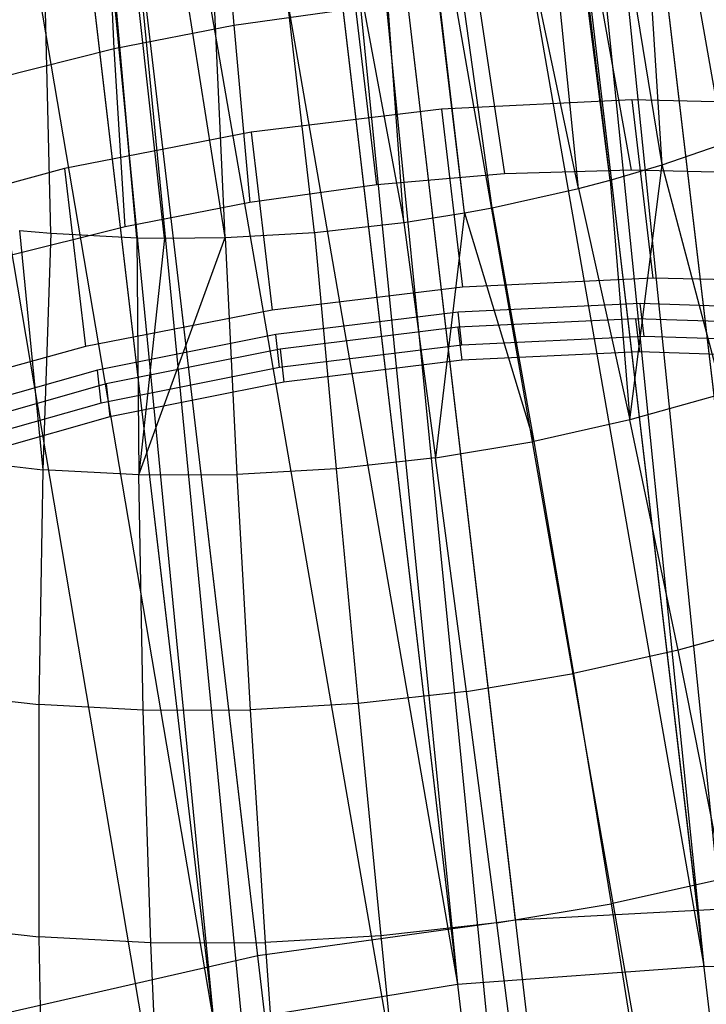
# Model space of a CAD drawing. Extents: x -23.4 to 23.6, y 0.3 to 4.
# Tile 62 of 189: x -15.426 to -15.074, y 1.024 to 1.529. Entities that reach past the tile are written whole.
import ezdxf

# ---------------------------------------------------------------- set-up
doc = ezdxf.new("R2010")
doc.units = 0
doc.header["$MEASUREMENT"] = 0
doc.layers.get('0').update_dxf_attribs({"color": 13, "linetype": 'CONTINUOUS'})

# ---------------------------------------------------------------- blocks, each defined once
blk = doc.blocks.new('FOURTY_V_PM_STL')
at = {"color": 0}
for p, q in [((-15.03956, 1.07392, -3.84648), (-15.37762, 3.95225, -2.17325)), ((-15.03956, 1.07392, -3.84648), (-15.37762, 3.95225, -2.17325)), ((-15.17212, 1.06689, -3.86117), (-15.51018, 3.94522, -2.18794)), ((-15.17212, 1.06689, -3.86117), (-15.51018, 3.94522, -2.18794)), ((-15.30431, 1.04851, -3.85626), (-15.64237, 3.92684, -2.18303)), ((-15.30431, 1.04851, -3.85626), (-15.64237, 3.92684, -2.18303)), ((-15.27438, 2.73537, -2.81741), (-15.07565, 1.04327, -3.80106)), ((-15.27438, 2.73537, -2.81741), (-15.07565, 1.04327, -3.80106)), ((-15.24729, 2.73589, -2.81284), (-15.07565, 1.04327, -3.80106)), ((-15.24729, 2.73589, -2.81284), (-15.07565, 1.04327, -3.80106)), ((-15.3699, 2.72939, -2.82643), (-15.07565, 1.04327, -3.80106)), ((-15.3699, 2.72939, -2.82643), (-15.07565, 1.04327, -3.80106)), ((-15.3699, 2.72939, -2.82643), (-15.20191, 1.03402, -3.81064)), ((-15.3699, 2.72939, -2.82643), (-15.20191, 1.03402, -3.81064)), ((-15.40064, 2.72611, -2.82699), (-15.20191, 1.03402, -3.81064)), ((-15.40064, 2.72611, -2.82699), (-15.20191, 1.03402, -3.81064)), ((-15.49218, 2.71239, -2.82189), (-15.20191, 1.03402, -3.81064)), ((-15.49218, 2.71239, -2.82189), (-15.20191, 1.03402, -3.81064)), ((-15.49218, 2.71239, -2.82189), (-15.32687, 1.01377, -3.80106)), ((-15.49218, 2.71239, -2.82189), (-15.32687, 1.01377, -3.80106)), ((-15.52561, 2.70586, -2.81741), (-15.32687, 1.01377, -3.80106)), ((-15.52561, 2.70586, -2.81741), (-15.32687, 1.01377, -3.80106)), ((-15.6106, 2.68538, -2.79935), (-15.32687, 1.01377, -3.80106)), ((-15.6106, 2.68538, -2.79935), (-15.32687, 1.01377, -3.80106)), ((-14.94978, 0.30944, -2.51327), (-15.22022, 2.61211, -1.17469)), ((-14.94978, 0.30944, -2.51327), (-15.22022, 2.61211, -1.17469)), ((-15.08035, 0.28557, -2.49858), (-15.3508, 2.58823, -1.15999)), ((-15.08035, 0.28557, -2.49858), (-15.3508, 2.58823, -1.15999)), ((-15.2132, 0.27282, -2.50349), (-15.48365, 2.57548, -1.1649)), ((-15.2132, 0.27282, -2.50349), (-15.48365, 2.57548, -1.1649)), ((-15.09697, 1.45414, -2.26806), (-15.13941, 2.1202, -1.92634)), ((-15.09697, 1.45414, -2.26806), (-15.13941, 2.1202, -1.92634)), ((-15.13978, 1.44207, -2.25594), (-15.20602, 2.09838, -1.90227)), ((-15.13978, 1.44207, -2.25594), (-15.20602, 2.09838, -1.90227)), ((-15.12368, 1.4463, -2.25997), (-15.20602, 2.09838, -1.90227)), ((-15.12368, 1.4463, -2.25997), (-15.20602, 2.09838, -1.90227)), ((-15.12368, 1.4463, -2.25997), (-15.20195, 2.09951, -1.90338)), ((-15.12368, 1.4463, -2.25997), (-15.20195, 2.09951, -1.90338)), ((-15.09697, 1.45414, -2.26806), (-15.20195, 2.09951, -1.90338)), ((-15.09697, 1.45414, -2.26806), (-15.20195, 2.09951, -1.90338)), ((-15.22941, 1.42468, -2.24413), (-15.2772, 2.08243, -1.8892)), ((-15.22941, 1.42468, -2.24413), (-15.2772, 2.08243, -1.8892)), ((-15.19825, 1.42959, -2.24628), (-15.2772, 2.08243, -1.8892)), ((-15.19825, 1.42959, -2.24628), (-15.2772, 2.08243, -1.8892)), ((-15.19825, 1.42959, -2.24628), (-15.27507, 2.08281, -1.88943)), ((-15.18409, 1.43221, -2.24794), (-15.27507, 2.08281, -1.88943)), ((-15.19825, 1.42959, -2.24628), (-15.27507, 2.08281, -1.88943)), ((-15.18409, 1.43221, -2.24794), (-15.27507, 2.08281, -1.88943)), ((-15.13978, 1.44207, -2.25594), (-15.27507, 2.08281, -1.88943)), ((-15.13978, 1.44207, -2.25594), (-15.27507, 2.08281, -1.88943)), ((-15.35068, 2.07285, -1.88757), (-15.22941, 1.42468, -2.24413)), ((-15.321, 1.4169, -2.24926), (-15.35068, 2.07285, -1.88757)), ((-15.321, 1.4169, -2.24926), (-15.35068, 2.07285, -1.88757)), ((-15.27522, 1.41956, -2.24457), (-15.35068, 2.07285, -1.88757)), ((-15.27522, 1.41956, -2.24457), (-15.35068, 2.07285, -1.88757)), ((-15.35068, 2.07285, -1.88757), (-15.22941, 1.42468, -2.24413)), ((-15.41042, 1.41909, -2.27109), (-15.42621, 2.06997, -1.89788)), ((-15.41042, 1.41909, -2.27109), (-15.42621, 2.06997, -1.89788)), ((-15.36624, 1.41675, -2.25813), (-15.42621, 2.06997, -1.89788)), ((-15.36624, 1.41675, -2.25813), (-15.42621, 2.06997, -1.89788)), ((-15.36624, 1.41675, -2.25813), (-15.42407, 2.06996, -1.89742)), ((-15.35211, 1.41652, -2.25489), (-15.42407, 2.06996, -1.89742)), ((-15.36624, 1.41675, -2.25813), (-15.42407, 2.06996, -1.89742)), ((-15.35211, 1.41652, -2.25489), (-15.42407, 2.06996, -1.89742)), ((-15.321, 1.4169, -2.24926), (-15.42407, 2.06996, -1.89742)), ((-15.321, 1.4169, -2.24926), (-15.42407, 2.06996, -1.89742)), ((-15.16424, 2.02875, -1.57962), (-14.99198, 0.33089, -2.55869)), ((-15.16424, 2.02875, -1.57962), (-14.99198, 0.33089, -2.55869)), ((-15.16424, 2.02875, -1.57962), (-14.8721, 0.36151, -2.58715)), ((-15.16424, 2.02875, -1.57962), (-14.8721, 0.36151, -2.58715)), ((-15.19071, 2.02298, -1.57504), (-14.99198, 0.33089, -2.55869)), ((-15.19071, 2.02298, -1.57504), (-14.99198, 0.33089, -2.55869)), ((-15.28502, 2.00667, -1.56603), (-15.11695, 0.31064, -2.54911)), ((-15.28502, 2.00667, -1.56603), (-15.11695, 0.31064, -2.54911)), ((-15.28502, 2.00667, -1.56603), (-14.99198, 0.33089, -2.55869)), ((-15.28502, 2.00667, -1.56603), (-14.99198, 0.33089, -2.55869)), ((-15.31568, 2.00273, -1.56546), (-15.11695, 0.31064, -2.54911)), ((-15.31568, 2.00273, -1.56546), (-15.11695, 0.31064, -2.54911)), ((-15.40791, 1.99487, -1.57057), (-15.2432, 0.30138, -2.55869)), ((-15.40791, 1.99487, -1.57057), (-15.2432, 0.30138, -2.55869)), ((-15.40791, 1.99487, -1.57057), (-15.11695, 0.31064, -2.54911)), ((-15.40791, 1.99487, -1.57057), (-15.11695, 0.31064, -2.54911)), ((-15.52936, 1.99371, -1.59311), (-15.2432, 0.30138, -2.55869)), ((-15.52936, 1.99371, -1.59311), (-15.2432, 0.30138, -2.55869)), ((-15.44194, 1.99348, -1.57504), (-15.2432, 0.30138, -2.55869)), ((-15.44194, 1.99348, -1.57504), (-15.2432, 0.30138, -2.55869)), ((-15.32373, 1.61267, -3.27504), (-15.31653, 1.52583, -3.36124)), ((-15.32373, 1.61267, -3.27504), (-15.31653, 1.52583, -3.36124)), ((-15.37796, 1.51391, -3.35315), (-15.38192, 1.60137, -3.26737)), ((-15.37796, 1.51391, -3.35315), (-15.38192, 1.60137, -3.26737)), ((-15.11265, 1.45154, -3.4321), (-15.12892, 1.54176, -3.35074)), ((-15.11265, 1.45154, -3.4321), (-15.12892, 1.54176, -3.35074)), ((-15.1913, 1.53984, -3.36003), (-15.1777, 1.44953, -3.44179)), ((-15.1913, 1.53984, -3.36003), (-15.1777, 1.44953, -3.44179)), ((-15.31653, 1.52583, -3.36124), (-15.25407, 1.53451, -3.36355)), ((-15.31653, 1.52583, -3.36124), (-15.25407, 1.53451, -3.36355)), ((-15.24316, 1.44397, -3.44545), (-15.25407, 1.53451, -3.36355)), ((-15.24316, 1.44397, -3.44545), (-15.25407, 1.53451, -3.36355)), ((-15.37796, 1.51391, -3.35315), (-15.31653, 1.52583, -3.36124)), ((-15.37796, 1.51391, -3.35315), (-15.31653, 1.52583, -3.36124)), ((-15.31653, 1.52583, -3.36124), (-15.30828, 1.43493, -3.44305)), ((-15.31653, 1.52583, -3.36124), (-15.30828, 1.43493, -3.44305)), ((-15.43767, 1.49888, -3.33936), (-15.37796, 1.51391, -3.35315)), ((-15.43767, 1.49888, -3.33936), (-15.37796, 1.51391, -3.35315)), ((-15.37234, 1.4225, -3.43461), (-15.37796, 1.51391, -3.35315)), ((-15.37234, 1.4225, -3.43461), (-15.37796, 1.51391, -3.35315)), ((-15.11251, 1.4876, -3.4941), (-15.21002, 1.48284, -3.50562)), ((-15.11251, 1.4876, -3.4941), (-15.21002, 1.48284, -3.50562)), ((-15.01707, 1.4852, -3.4707), (-15.11251, 1.4876, -3.4941)), ((-15.11251, 1.4876, -3.4941), (-15.10177, 1.39617, -3.54725)), ((-15.01707, 1.4852, -3.4707), (-15.11251, 1.4876, -3.4941)), ((-15.11251, 1.4876, -3.4941), (-15.10177, 1.39617, -3.54725)), ((-15.21002, 1.48284, -3.50562), (-15.30761, 1.47103, -3.50502)), ((-15.21002, 1.48284, -3.50562), (-15.30761, 1.47103, -3.50502)), ((-15.21002, 1.48284, -3.50562), (-15.19928, 1.39141, -3.55877)), ((-15.21002, 1.48284, -3.50562), (-15.19928, 1.39141, -3.55877)), ((-15.30761, 1.47103, -3.50502), (-15.40329, 1.45241, -3.49231)), ((-15.30761, 1.47103, -3.50502), (-15.40329, 1.45241, -3.49231)), ((-15.30761, 1.47103, -3.50502), (-15.29687, 1.3796, -3.55817)), ((-15.30761, 1.47103, -3.50502), (-15.29687, 1.3796, -3.55817)), ((-15.09697, 1.45414, -2.26806), (-15.05616, 1.46829, -2.28415)), ((-15.09697, 1.45414, -2.26806), (-15.05616, 1.46829, -2.28415)), ((-15.40329, 1.45241, -3.49231), (-15.49512, 1.42734, -3.46775)), ((-15.40329, 1.45241, -3.49231), (-15.49512, 1.42734, -3.46775)), ((-15.40329, 1.45241, -3.49231), (-15.39255, 1.36098, -3.54546)), ((-15.40329, 1.45241, -3.49231), (-15.39255, 1.36098, -3.54546)), ((-15.1777, 1.44953, -3.44179), (-15.24316, 1.44397, -3.44545)), ((-15.1777, 1.44953, -3.44179), (-15.24316, 1.44397, -3.44545)), ((-15.11265, 1.45154, -3.4321), (-15.1777, 1.44953, -3.44179)), ((-15.11265, 1.45154, -3.4321), (-15.1777, 1.44953, -3.44179)), ((-15.12368, 1.4463, -2.25997), (-15.09697, 1.45414, -2.26806)), ((-15.12368, 1.4463, -2.25997), (-15.09697, 1.45414, -2.26806)), ((-15.11351, 1.32337, -2.27159), (-15.09697, 1.45414, -2.26806)), ((-15.11351, 1.32337, -2.27159), (-15.09697, 1.45414, -2.26806)), ((-15.04875, 1.44998, -3.4165), (-15.11265, 1.45154, -3.4321)), ((-15.04875, 1.44998, -3.4165), (-15.11265, 1.45154, -3.4321)), ((-15.06591, 1.3368, -2.28507), (-15.09697, 1.45414, -2.26806)), ((-15.06591, 1.3368, -2.28507), (-15.09697, 1.45414, -2.26806)), ((-15.13978, 1.44207, -2.25594), (-15.12368, 1.4463, -2.25997)), ((-15.13978, 1.44207, -2.25594), (-15.12368, 1.4463, -2.25997)), ((-15.12368, 1.4463, -2.25997), (-15.11351, 1.32337, -2.27159)), ((-15.12368, 1.4463, -2.25997), (-15.11351, 1.32337, -2.27159)), ((-15.24316, 1.44397, -3.44545), (-15.30828, 1.43493, -3.44305)), ((-15.24316, 1.44397, -3.44545), (-15.30828, 1.43493, -3.44305)), ((-15.18409, 1.43221, -2.24794), (-15.13978, 1.44207, -2.25594)), ((-15.18409, 1.43221, -2.24794), (-15.13978, 1.44207, -2.25594)), ((-15.13978, 1.44207, -2.25594), (-15.11351, 1.32337, -2.27159)), ((-15.13978, 1.44207, -2.25594), (-15.11351, 1.32337, -2.27159)), ((-15.30828, 1.43493, -3.44305), (-15.37234, 1.4225, -3.43461)), ((-15.30828, 1.43493, -3.44305), (-15.37234, 1.4225, -3.43461)), ((-15.22941, 1.42468, -2.24413), (-15.19825, 1.42959, -2.24628)), ((-15.22941, 1.42468, -2.24413), (-15.19825, 1.42959, -2.24628)), ((-15.19825, 1.42959, -2.24628), (-15.21318, 1.30403, -2.25846)), ((-15.19825, 1.42959, -2.24628), (-15.21318, 1.30403, -2.25846)), ((-15.19825, 1.42959, -2.24628), (-15.18409, 1.43221, -2.24794)), ((-15.19825, 1.42959, -2.24628), (-15.18409, 1.43221, -2.24794)), ((-15.19825, 1.42959, -2.24628), (-15.16279, 1.31241, -2.26269)), ((-15.19825, 1.42959, -2.24628), (-15.16279, 1.31241, -2.26269)), ((-15.18409, 1.43221, -2.24794), (-15.16279, 1.31241, -2.26269)), ((-15.18409, 1.43221, -2.24794), (-15.16279, 1.31241, -2.26269)), ((-15.27522, 1.41956, -2.24457), (-15.22941, 1.42468, -2.24413)), ((-15.27522, 1.41956, -2.24457), (-15.22941, 1.42468, -2.24413)), ((-15.22941, 1.42468, -2.24413), (-15.21318, 1.30403, -2.25846)), ((-15.22941, 1.42468, -2.24413), (-15.21318, 1.30403, -2.25846)), ((-15.37234, 1.4225, -3.43461), (-15.4346, 1.40683, -3.42023)), ((-15.37234, 1.4225, -3.43461), (-15.4346, 1.40683, -3.42023)), ((-15.42645, 1.42059, -2.27691), (-15.41042, 1.41909, -2.27109)), ((-15.42645, 1.42059, -2.27691), (-15.41042, 1.41909, -2.27109)), ((-15.42645, 1.42059, -2.27691), (-15.41446, 1.29782, -2.28843)), ((-15.42645, 1.42059, -2.27691), (-15.41446, 1.29782, -2.28843)), ((-15.41042, 1.41909, -2.27109), (-15.41446, 1.29782, -2.28843)), ((-15.41042, 1.41909, -2.27109), (-15.41446, 1.29782, -2.28843)), ((-15.41042, 1.41909, -2.27109), (-15.36624, 1.41675, -2.25813)), ((-15.41042, 1.41909, -2.27109), (-15.36624, 1.41675, -2.25813)), ((-15.321, 1.4169, -2.24926), (-15.27522, 1.41956, -2.24457)), ((-15.321, 1.4169, -2.24926), (-15.27522, 1.41956, -2.24457)), ((-15.27522, 1.41956, -2.24457), (-15.26412, 1.29834, -2.25895)), ((-15.27522, 1.41956, -2.24457), (-15.26412, 1.29834, -2.25895)), ((-15.36624, 1.41675, -2.25813), (-15.35211, 1.41652, -2.25489)), ((-15.36624, 1.41675, -2.25813), (-15.36533, 1.29521, -2.27403)), ((-15.36624, 1.41675, -2.25813), (-15.35211, 1.41652, -2.25489)), ((-15.36624, 1.41675, -2.25813), (-15.36533, 1.29521, -2.27403)), ((-15.36533, 1.29521, -2.27403), (-15.321, 1.4169, -2.24926)), ((-15.36533, 1.29521, -2.27403), (-15.321, 1.4169, -2.24926)), ((-15.35211, 1.41652, -2.25489), (-15.36533, 1.29521, -2.27403)), ((-15.35211, 1.41652, -2.25489), (-15.36533, 1.29521, -2.27403)), ((-15.35211, 1.41652, -2.25489), (-15.321, 1.4169, -2.24926)), ((-15.35211, 1.41652, -2.25489), (-15.321, 1.4169, -2.24926)), ((-15.321, 1.4169, -2.24926), (-15.31503, 1.29539, -2.26416)), ((-15.321, 1.4169, -2.24926), (-15.31503, 1.29539, -2.26416)), ((-15.10177, 1.39617, -3.54725), (-15.19928, 1.39141, -3.55877)), ((-15.10177, 1.39617, -3.54725), (-15.19928, 1.39141, -3.55877)), ((-15.00633, 1.39377, -3.52385), (-15.10177, 1.39617, -3.54725)), ((-15.00633, 1.39377, -3.52385), (-15.10177, 1.39617, -3.54725)), ((-15.19928, 1.39141, -3.55877), (-15.29687, 1.3796, -3.55817)), ((-15.19928, 1.39141, -3.55877), (-15.29687, 1.3796, -3.55817)), ((-15.29687, 1.3796, -3.55817), (-15.39255, 1.36098, -3.54546)), ((-15.29687, 1.3796, -3.55817), (-15.39255, 1.36098, -3.54546)), ((-15.20161, 1.37864, -3.49789), (-15.29505, 1.36717, -3.49704)), ((-15.20161, 1.37864, -3.49789), (-15.29505, 1.36717, -3.49704)), ((-15.10824, 1.38303, -3.48659), (-15.20161, 1.37864, -3.49789)), ((-15.10824, 1.38303, -3.48659), (-15.20161, 1.37864, -3.49789)), ((-15.19962, 1.36171, -3.50774), (-15.20161, 1.37864, -3.49789)), ((-15.19962, 1.36171, -3.50774), (-15.20161, 1.37864, -3.49789)), ((-15.10625, 1.3661, -3.49643), (-15.10824, 1.38303, -3.48659)), ((-15.10625, 1.3661, -3.49643), (-15.10824, 1.38303, -3.48659)), ((-15.01704, 1.38025, -3.46337), (-15.10824, 1.38303, -3.48659)), ((-15.01704, 1.38025, -3.46337), (-15.10824, 1.38303, -3.48659)), ((-15.11061, 1.37518, -3.47356), (-15.20169, 1.37089, -3.48459)), ((-15.11061, 1.37518, -3.47356), (-15.20169, 1.37089, -3.48459)), ((-15.02164, 1.37246, -3.45091), (-15.11061, 1.37518, -3.47356)), ((-15.11061, 1.37518, -3.47356), (-15.10862, 1.35825, -3.4834)), ((-15.02164, 1.37246, -3.45091), (-15.11061, 1.37518, -3.47356)), ((-15.11061, 1.37518, -3.47356), (-15.10862, 1.35825, -3.4834)), ((-15.20169, 1.37089, -3.48459), (-15.29285, 1.3597, -3.48376)), ((-15.20169, 1.37089, -3.48459), (-15.29285, 1.3597, -3.48376)), ((-15.20169, 1.37089, -3.48459), (-15.1997, 1.35396, -3.49443)), ((-15.20169, 1.37089, -3.48459), (-15.1997, 1.35396, -3.49443)), ((-15.29505, 1.36717, -3.49704), (-15.38648, 1.34887, -3.48405)), ((-15.29505, 1.36717, -3.49704), (-15.38648, 1.34887, -3.48405)), ((-15.29306, 1.35024, -3.50688), (-15.29505, 1.36717, -3.49704)), ((-15.29306, 1.35024, -3.50688), (-15.29505, 1.36717, -3.49704)), ((-15.10625, 1.3661, -3.49643), (-15.19962, 1.36171, -3.50774)), ((-15.10625, 1.3661, -3.49643), (-15.19962, 1.36171, -3.50774)), ((-15.01506, 1.36331, -3.47321), (-15.10625, 1.3661, -3.49643)), ((-15.01506, 1.36331, -3.47321), (-15.10625, 1.3661, -3.49643)), ((-15.39255, 1.36098, -3.54546), (-15.48438, 1.33591, -3.5209)), ((-15.39255, 1.36098, -3.54546), (-15.48438, 1.33591, -3.5209)), ((-15.29285, 1.3597, -3.48376), (-15.38205, 1.34186, -3.47108)), ((-15.29285, 1.3597, -3.48376), (-15.38205, 1.34186, -3.47108)), ((-15.19962, 1.36171, -3.50774), (-15.29306, 1.35024, -3.50688)), ((-15.19962, 1.36171, -3.50774), (-15.29306, 1.35024, -3.50688)), ((-15.29285, 1.3597, -3.48376), (-15.29086, 1.34277, -3.4936)), ((-15.29285, 1.3597, -3.48376), (-15.29086, 1.34277, -3.4936)), ((-15.10862, 1.35825, -3.4834), (-15.1997, 1.35396, -3.49443)), ((-15.10862, 1.35825, -3.4834), (-15.1997, 1.35396, -3.49443)), ((-15.01965, 1.35553, -3.46075), (-15.10862, 1.35825, -3.4834)), ((-15.01965, 1.35553, -3.46075), (-15.10862, 1.35825, -3.4834)), ((-15.1997, 1.35396, -3.49443), (-15.29086, 1.34277, -3.4936)), ((-15.1997, 1.35396, -3.49443), (-15.29086, 1.34277, -3.4936)), ((-15.38648, 1.34887, -3.48405), (-15.47387, 1.32417, -3.4592)), ((-15.38648, 1.34887, -3.48405), (-15.47387, 1.32417, -3.4592)), ((-15.3845, 1.33194, -3.49389), (-15.38648, 1.34887, -3.48405)), ((-15.3845, 1.33194, -3.49389), (-15.38648, 1.34887, -3.48405)), ((-15.29306, 1.35024, -3.50688), (-15.3845, 1.33194, -3.49389)), ((-15.29306, 1.35024, -3.50688), (-15.3845, 1.33194, -3.49389)), ((-15.38205, 1.34186, -3.47108), (-15.4673, 1.31775, -3.44684)), ((-15.38205, 1.34186, -3.47108), (-15.4673, 1.31775, -3.44684)), ((-15.38205, 1.34186, -3.47108), (-15.38006, 1.32492, -3.48092)), ((-15.38205, 1.34186, -3.47108), (-15.38006, 1.32492, -3.48092)), ((-15.29086, 1.34277, -3.4936), (-15.38006, 1.32492, -3.48092)), ((-15.29086, 1.34277, -3.4936), (-15.38006, 1.32492, -3.48092)), ((-15.06591, 1.3368, -2.28507), (-15.11351, 1.32337, -2.27159)), ((-15.06591, 1.3368, -2.28507), (-15.11351, 1.32337, -2.27159)), ((-15.3845, 1.33194, -3.49389), (-15.47188, 1.30723, -3.46904)), ((-15.3845, 1.33194, -3.49389), (-15.47188, 1.30723, -3.46904)), ((-15.38006, 1.32492, -3.48092), (-15.46531, 1.30082, -3.45668)), ((-15.38006, 1.32492, -3.48092), (-15.46531, 1.30082, -3.45668)), ((-15.11351, 1.32337, -2.27159), (-15.16279, 1.31241, -2.26269)), ((-15.11351, 1.32337, -2.27159), (-15.16279, 1.31241, -2.26269)), ((-15.08875, 1.20527, -2.29311), (-15.11351, 1.32337, -2.27159)), ((-15.08875, 1.20527, -2.29311), (-15.11351, 1.32337, -2.27159)), ((-15.21318, 1.30403, -2.25846), (-15.16279, 1.31241, -2.26269)), ((-15.21318, 1.30403, -2.25846), (-15.16279, 1.31241, -2.26269)), ((-15.16279, 1.31241, -2.26269), (-15.14241, 1.19333, -2.28341)), ((-15.16279, 1.31241, -2.26269), (-15.14241, 1.19333, -2.28341)), ((-15.46185, 1.30318, -2.30722), (-15.41446, 1.29782, -2.28843)), ((-15.46185, 1.30318, -2.30722), (-15.41446, 1.29782, -2.28843)), ((-15.21318, 1.30403, -2.25846), (-15.26412, 1.29834, -2.25895)), ((-15.21318, 1.30403, -2.25846), (-15.26412, 1.29834, -2.25895)), ((-15.19729, 1.18421, -2.27881), (-15.21318, 1.30403, -2.25846)), ((-15.19729, 1.18421, -2.27881), (-15.21318, 1.30403, -2.25846)), ((-15.41446, 1.29782, -2.28843), (-15.41647, 1.17744, -2.31145)), ((-15.41446, 1.29782, -2.28843), (-15.41647, 1.17744, -2.31145)), ((-15.36533, 1.29521, -2.27403), (-15.41446, 1.29782, -2.28843)), ((-15.36533, 1.29521, -2.27403), (-15.41446, 1.29782, -2.28843)), ((-15.26412, 1.29834, -2.25895), (-15.31503, 1.29539, -2.26416)), ((-15.26412, 1.29834, -2.25895), (-15.31503, 1.29539, -2.26416)), ((-15.26412, 1.29834, -2.25895), (-15.25276, 1.17801, -2.27934)), ((-15.26412, 1.29834, -2.25895), (-15.25276, 1.17801, -2.27934)), ((-15.36533, 1.29521, -2.27403), (-15.31503, 1.29539, -2.26416)), ((-15.36533, 1.29521, -2.27403), (-15.31503, 1.29539, -2.26416)), ((-15.36298, 1.1746, -2.29576), (-15.36533, 1.29521, -2.27403)), ((-15.36298, 1.1746, -2.29576), (-15.36533, 1.29521, -2.27403)), ((-15.31503, 1.29539, -2.26416), (-15.3082, 1.17479, -2.28501)), ((-15.31503, 1.29539, -2.26416), (-15.3082, 1.17479, -2.28501)), ((-15.03692, 1.21989, -2.30778), (-15.08875, 1.20527, -2.29311)), ((-15.03692, 1.21989, -2.30778), (-15.08875, 1.20527, -2.29311)), ((-15.08875, 1.20527, -2.29311), (-15.14241, 1.19333, -2.28341)), ((-15.08875, 1.20527, -2.29311), (-15.14241, 1.19333, -2.28341)), ((-15.06556, 1.08806, -2.32043), (-15.08875, 1.20527, -2.29311)), ((-15.06556, 1.08806, -2.32043), (-15.08875, 1.20527, -2.29311)), ((-15.19729, 1.18421, -2.27881), (-15.14241, 1.19333, -2.28341)), ((-15.19729, 1.18421, -2.27881), (-15.14241, 1.19333, -2.28341)), ((-15.14241, 1.19333, -2.28341), (-15.12302, 1.07527, -2.31005)), ((-15.14241, 1.19333, -2.28341), (-15.12302, 1.07527, -2.31005)), ((-15.46808, 1.18328, -2.33191), (-15.41647, 1.17744, -2.31145)), ((-15.46808, 1.18328, -2.33191), (-15.41647, 1.17744, -2.31145)), ((-15.19729, 1.18421, -2.27881), (-15.25276, 1.17801, -2.27934)), ((-15.19729, 1.18421, -2.27881), (-15.25276, 1.17801, -2.27934)), ((-15.18178, 1.06551, -2.30512), (-15.19729, 1.18421, -2.27881)), ((-15.18178, 1.06551, -2.30512), (-15.19729, 1.18421, -2.27881)), ((-15.36298, 1.1746, -2.29576), (-15.41647, 1.17744, -2.31145)), ((-15.41647, 1.17744, -2.31145), (-15.41646, 1.05826, -2.34007)), ((-15.36298, 1.1746, -2.29576), (-15.41647, 1.17744, -2.31145)), ((-15.41647, 1.17744, -2.31145), (-15.41646, 1.05826, -2.34007)), ((-15.25276, 1.17801, -2.27934), (-15.3082, 1.17479, -2.28501)), ((-15.25276, 1.17801, -2.27934), (-15.3082, 1.17479, -2.28501)), ((-15.25276, 1.17801, -2.27934), (-15.24117, 1.05886, -2.30569)), ((-15.25276, 1.17801, -2.27934), (-15.24117, 1.05886, -2.30569)), ((-15.36298, 1.1746, -2.29576), (-15.3082, 1.17479, -2.28501)), ((-15.36298, 1.1746, -2.29576), (-15.3082, 1.17479, -2.28501)), ((-15.35918, 1.05522, -2.32327), (-15.36298, 1.1746, -2.29576)), ((-15.35918, 1.05522, -2.32327), (-15.36298, 1.1746, -2.29576)), ((-15.3082, 1.17479, -2.28501), (-15.30053, 1.05542, -2.31176)), ((-15.3082, 1.17479, -2.28501), (-15.30053, 1.05542, -2.31176)), ((-15.06556, 1.08806, -2.32043), (-15.12302, 1.07527, -2.31005)), ((-15.06556, 1.08806, -2.32043), (-15.12302, 1.07527, -2.31005)), ((-15.18178, 1.06551, -2.30512), (-15.12302, 1.07527, -2.31005)), ((-15.18178, 1.06551, -2.30512), (-15.12302, 1.07527, -2.31005)), ((-15.03956, 1.07392, -3.84648), (-15.17212, 1.06689, -3.86117)), ((-15.03956, 1.07392, -3.84648), (-15.17212, 1.06689, -3.86117)), ((-15.12302, 1.07527, -2.31005), (-15.10464, 0.95852, -2.34254)), ((-15.12302, 1.07527, -2.31005), (-15.10464, 0.95852, -2.34254)), ((-15.17212, 1.06689, -3.86117), (-15.30431, 1.04851, -3.85626)), ((-15.17212, 1.06689, -3.86117), (-15.30431, 1.04851, -3.85626)), ((-15.18178, 1.06551, -2.30512), (-15.24117, 1.05886, -2.30569)), ((-15.18178, 1.06551, -2.30512), (-15.24117, 1.05886, -2.30569)), ((-15.16667, 0.94821, -2.33733), (-15.18178, 1.06551, -2.30512)), ((-15.16667, 0.94821, -2.33733), (-15.18178, 1.06551, -2.30512)), ((-15.47172, 1.06451, -2.36198), (-15.41646, 1.05826, -2.34007)), ((-15.47172, 1.06451, -2.36198), (-15.41646, 1.05826, -2.34007)), ((-15.35918, 1.05522, -2.32327), (-15.41646, 1.05826, -2.34007)), ((-15.41646, 1.05826, -2.34007), (-15.41443, 0.94056, -2.37422)), ((-15.35918, 1.05522, -2.32327), (-15.41646, 1.05826, -2.34007)), ((-15.41646, 1.05826, -2.34007), (-15.41443, 0.94056, -2.37422)), ((-15.35918, 1.05522, -2.32327), (-15.30053, 1.05542, -2.31176)), ((-15.35918, 1.05522, -2.32327), (-15.30053, 1.05542, -2.31176)), ((-15.24117, 1.05886, -2.30569), (-15.30053, 1.05542, -2.31176)), ((-15.24117, 1.05886, -2.30569), (-15.30053, 1.05542, -2.31176)), ((-15.30053, 1.05542, -2.31176), (-15.29204, 0.93757, -2.34435)), ((-15.30053, 1.05542, -2.31176), (-15.29204, 0.93757, -2.34435)), ((-15.24117, 1.05886, -2.30569), (-15.22938, 0.9412, -2.33794)), ((-15.24117, 1.05886, -2.30569), (-15.22938, 0.9412, -2.33794)), ((-15.35396, 0.93735, -2.35649), (-15.35918, 1.05522, -2.32327)), ((-15.35396, 0.93735, -2.35649), (-15.35918, 1.05522, -2.32327)), ((-15.30431, 1.04851, -3.85626), (-15.43233, 1.01931, -3.83189)), ((-15.30431, 1.04851, -3.85626), (-15.43233, 1.01931, -3.83189)), ((-15.20191, 1.03402, -3.81064), (-15.07565, 1.04327, -3.80106)), ((-15.20191, 1.03402, -3.81064), (-15.07565, 1.04327, -3.80106)), ((-15.07565, 1.04327, -3.80106), (-14.95194, 1.04126, -3.7726)), ((-15.07565, 1.04327, -3.80106), (-14.95194, 1.04126, -3.7726)), ((-15.32687, 1.01377, -3.80106), (-15.20191, 1.03402, -3.81064)), ((-15.32687, 1.01377, -3.80106), (-15.20191, 1.03402, -3.81064))]:
    blk.add_line(p, q, dxfattribs=at)

msp = doc.modelspace()

# ---------------------------------------------------------------- block references
at = {"color": 0}
msp.add_blockref('FOURTY_V_PM_STL', (0, 0), dxfattribs=at)

doc.saveas('drawing.dxf')
